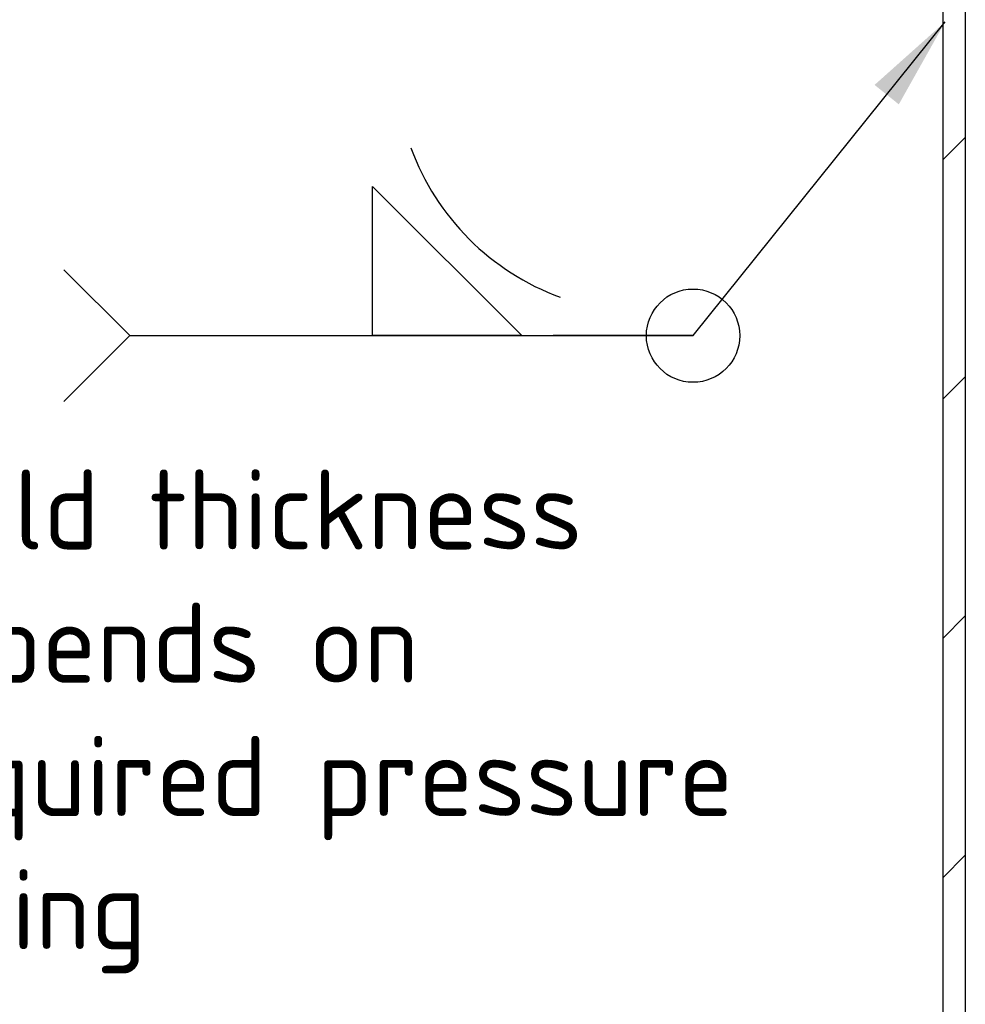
# Model space of a CAD drawing. Header units: millimetres. Extents: x -75 to 750, y -85 to 185.
# Tile 8 of 46: x 150 to 186, y 108 to 145. Entities that reach past the tile are written whole.
import ezdxf

# ---------------------------------------------------------------- set-up
doc = ezdxf.new("R2010")
doc.units = ezdxf.units.MM
doc.layers.add('90-DEGREE-ELBOW', color=7, linetype='Continuous')
doc.layers.add('Default', color=7, linetype='Continuous')

# ---------------------------------------------------------------- blocks, each defined once
blk = doc.blocks.new('SEANNOT_GROUP')
at = {"layer": 'Default', "linetype": 'Continuous'}
blk.add_hatch(color=7, dxfattribs=at).paths.add_polyline_path([(183.319, 142.151), (185.056, 145.245), (182.41, 142.881)])
at = {"layer": 'Default', "color": 7, "linetype": 'Continuous'}
for p, q in [((163.575, 133.471), (163.575, 139.071)), ((163.575, 139.071), (169.175, 133.471)), ((154.475, 133.471), (175.6, 133.471)), ((169.175, 133.471), (163.575, 133.471)), ((175.6, 133.471), (170.35, 133.471))]:
    blk.add_line(p, q, dxfattribs=at)
for points in [[(175.6, 133.471), (185.056, 145.245)], [(152, 130.996), (154.475, 133.471), (154.475, 133.471), (152, 135.946)]]:
    blk.add_lwpolyline(points, dxfattribs=at)
blk.add_circle((175.6, 133.471), 1.75, dxfattribs=at)
blk.add_arc((173.845, 143.741), 9.398, 200.0791, 249.9209, dxfattribs=at)
blk = doc.blocks.new('SE5')
at = {"layer": '90-DEGREE-ELBOW', "linetype": 'Continuous'}
h = blk.add_hatch(dxfattribs=at)
h.set_pattern_fill('LINE', scale=2, angle=45, style=0)
h.paths.add_polyline_path([(184.969, 63.412), (185.813, 63.412), (185.813, 148.012), (184.969, 148.012), (184.969, 147.45)])
at = {"layer": '90-DEGREE-ELBOW', "color": 7, "linetype": 'Continuous'}
for p, q in [((184.969, 148.012), (184.969, 63.412)), ((185.813, 148.012), (185.813, 63.412))]:
    blk.add_line(p, q, dxfattribs=at)

msp = doc.modelspace()

# ---------------------------------------------------------------- block references
at = {"layer": 'Default'}
for name in ['SE5', 'SEANNOT_GROUP']:
    msp.add_blockref(name, (0, 0), dxfattribs=at)

# ---------------------------------------------------------------- texts
at = {"layer": 'Default', "insert": (144.846, 128.446), "char_height": 3, "width": 41.47501, "attachment_point": 1}
msp.add_mtext('{\\fSolid Edge ISO|b0||i0||c0|p34;\\C7;\\H3.;\\W1.;Weld thickness \\P}{\\fSolid Edge ISO|b0||i0||c0|p34;\\C7;\\H3.;\\W1.;depends on\\P}{\\fSolid Edge ISO|b0||i0||c0|p34;\\C7;\\H3.;\\W1.;required pressure rating  }', dxfattribs=at)

doc.saveas('drawing.dxf')
